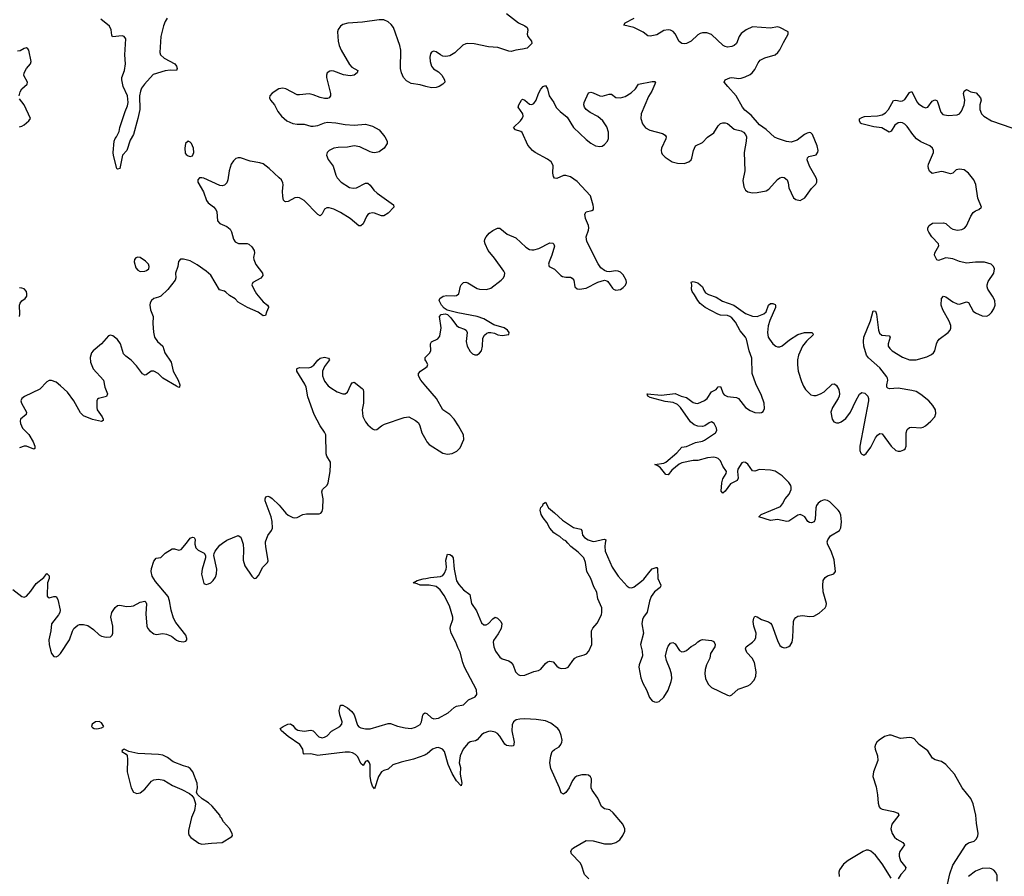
# Model space of a CAD drawing. Header units: inches. Extents: x 1694897 to 1849880, y 907231 to 1017944.
# Tile 100 of 171: x 1826431 to 1835083, y 937073 to 944598. Entities that reach past the tile are written whole.
import ezdxf

# ---------------------------------------------------------------- set-up
doc = ezdxf.new("R2010")
doc.units = ezdxf.units.IN
doc.header["$MEASUREMENT"] = 0
for name, color, linetype in [('B8923', 7, 'Continuous'), ('B8924', 7, 'Continuous'), ('B8933', 7, 'Continuous'), ('B8934', 7, 'Continuous')]:
    doc.layers.add(name, color=color, linetype=linetype)

msp = doc.modelspace()

# ---------------------------------------------------------------- linework, layer by layer
at = {"layer": 'B8923', "color": 6}
for points, elevation in [([(1826370, 939591.7), (1826450, 939531.8), (1826470, 939526), (1826490, 939534.9), (1826530, 939576.5), (1826575.8, 939644.2), (1826642.4, 939697.6), (1826670, 939731.5), (1826690, 939712.2), (1826689.3, 939690), (1826675.6, 939650), (1826673.5, 939533.5), (1826690, 939520.2), (1826730, 939531.8), (1826750.8, 939530.8), (1826764.7, 939504.7), (1826786.8, 939410), (1826783.8, 939390), (1826773, 939370), (1826711.3, 939290), (1826705.2, 939230), (1826687.7, 939150), (1826689.3, 939110), (1826700.9, 939060.9), (1826711.1, 939031.1), (1826730, 939004.9), (1826750, 939001.1), (1826770, 939010.3), (1826790, 939029.1), (1826868.2, 939150), (1826894.2, 939225.8), (1826907.8, 939250), (1826941.6, 939278.4), (1826956.2, 939283.8), (1826990, 939285), (1827030, 939274.8), (1827080.2, 939240.2), (1827130, 939193.6), (1827150, 939182.8), (1827190, 939174), (1827230, 939178), (1827244.4, 939190), (1827250.5, 939210), (1827247.8, 939270), (1827230.9, 939350), (1827241.8, 939390), (1827270, 939435), (1827290, 939450.9), (1827310, 939455.3), (1827370, 939444.2), (1827410, 939444.6), (1827430, 939449.5), (1827490, 939480.5), (1827530, 939490.1), (1827540.1, 939480.1), (1827545.5, 939465.5), (1827538.8, 939378.8), (1827548.9, 939270), (1827555.8, 939250), (1827570, 939231), (1827610, 939202), (1827630, 939198.5), (1827690, 939204.8), (1827720.7, 939200.7), (1827763.8, 939183.8), (1827810, 939147.6), (1827830, 939139.5), (1827870, 939132.4), (1827890, 939139.1), (1827898.4, 939150), (1827898.9, 939161.1), (1827890.9, 939190), (1827802.3, 939302.3), (1827781.1, 939341.1), (1827761.3, 939410), (1827748.2, 939491.8), (1827735.4, 939530), (1827623.4, 939663.4), (1827593.7, 939710), (1827586.7, 939750), (1827590, 939776), (1827610, 939840.7), (1827630, 939866.5), (1827670, 939873.8), (1827709.6, 939910.4), (1827770, 939948.6), (1827790, 939949.3), (1827830, 939937), (1827850, 939942.5), (1827895.7, 940000)], 700), ([(1827970.2, 940000), (1827969.6, 939990), (1827979.6, 939959.6), (1827999, 939939), (1828051.9, 939911.9), (1828064.4, 939890), (1828064.5, 939870), (1828032.8, 939770), (1828028.4, 939728.4), (1828050, 939644.9), (1828070, 939637.4), (1828090, 939642.7), (1828110, 939652.3), (1828130, 939670.2), (1828150, 939700.2), (1828160.3, 939730), (1828162.8, 939770), (1828137.5, 939890), (1828139.2, 939910), (1828147.3, 939930), (1828190, 939982.2), (1828214, 940000)], 700), ([(1828390.6, 940000), (1828393.8, 939990), (1828396.9, 939943.1), (1828393.2, 939850), (1828410, 939800.2), (1828470, 939708.5), (1828490, 939690.4), (1828510, 939690.7), (1828530, 939714), (1828568.3, 939790), (1828607.6, 939830), (1828614.5, 939845.5), (1828593.2, 939970), (1828591.6, 940000)], 700), ([(1830000, 939630.3), (1829950, 939629.2), (1829922.9, 939642.9), (1829888, 939650), (1829924, 939670), (1829974.9, 939685.1), (1830000, 939689.8)], 600), ([(1830000, 938143.2), (1829990, 938138), (1829890, 938102.6), (1829783.9, 938076.1), (1829710, 938051.4), (1829670, 938014.5), (1829630, 938003.7), (1829610, 937991.5), (1829582.5, 937950), (1829550, 937841.6), (1829530, 937864.2), (1829519.1, 937899.1), (1829510.5, 937950.5), (1829510, 938053.2), (1829505.3, 938070), (1829490, 938089.7), (1829470, 938080.5), (1829450, 938047), (1829430, 938063.1), (1829401, 938121), (1829382.2, 938142.2), (1829356.6, 938156.6), (1829330, 938163.9), (1829290, 938164.4), (1829070, 938136), (1829050, 938135.6), (1828990, 938148.4), (1828930, 938144.7), (1828925.1, 938150), (1828919.2, 938190), (1828893, 938230), (1828790, 938302), (1828731.8, 938350), (1828720.9, 938370), (1828746.3, 938390), (1828786.9, 938410), (1828810, 938411.2), (1828830, 938396.4), (1828851.5, 938371.5), (1828876.1, 938356.1), (1828929.2, 938349.2), (1828990, 938356.6), (1829010, 938352), (1829059.3, 938299.3), (1829090, 938290.7), (1829110, 938294.5), (1829133, 938306.9), (1829170, 938346.6), (1829245.4, 938390), (1829260.9, 938410), (1829264.7, 938430), (1829244.2, 938490), (1829239, 938530), (1829250, 938575.5), (1829263, 938577), (1829270, 938577), (1829310, 938553.2), (1829350, 938522.1), (1829370.7, 938490), (1829400.3, 938400.3), (1829410, 938386.9), (1829430, 938377), (1829470, 938368.8), (1829510, 938369.2), (1829670, 938415.1), (1829690, 938416.2), (1829750, 938393), (1829817.2, 938377.2), (1829870, 938372.2), (1829910, 938382.3), (1829950, 938406.8), (1829960.9, 938430), (1829973, 938487), (1829979.3, 938500.7), (1829990, 938509.2), (1830000, 938505.7)], 600)]:
    msp.add_lwpolyline(points, dxfattribs=dict(at, elevation=elevation))
at = {"layer": 'B8923', "color": 6, "elevation": 700}
for points in [[(1827130, 938433), (1827096, 938430), (1827068.2, 938410), (1827063, 938390), (1827070, 938378.8), (1827084.7, 938370), (1827110, 938369.2), (1827150, 938378.4), (1827169.3, 938390), (1827150, 938420.7)], [(1827350, 938188.7), (1827330, 938178), (1827327.7, 938170), (1827366.4, 938146.4), (1827374.2, 938134.2), (1827377.8, 938097.8), (1827375, 937990), (1827411.1, 937850), (1827431.6, 937811.6), (1827461.4, 937801.4), (1827490, 937807.4), (1827530, 937839.3), (1827590, 937909), (1827610, 937920.6), (1827650, 937926.1), (1827697.9, 937917.9), (1827773, 937870), (1827856.6, 937836.6), (1827921.8, 937801.8), (1827943.4, 937783.4), (1827959.8, 937759.8), (1827975.8, 937710), (1827966.7, 937650), (1827941.3, 937590), (1827914.6, 937474.6), (1827913.4, 937450), (1827920.4, 937430), (1827934.3, 937414.3), (1828005.1, 937365.1), (1828030, 937354.6), (1828115.2, 937364.8), (1828210, 937368.5), (1828296, 937424), (1828300.7, 937430), (1828298.9, 937450), (1828274.1, 937494.1), (1828222.9, 937550), (1828203.7, 937583.7), (1828195.3, 937590), (1828189, 937610), (1828120.9, 937690), (1828090, 937718), (1828034.9, 937754.9), (1827996, 937790), (1827984, 937810), (1827992.3, 937850), (1827989.4, 937890), (1827951.1, 937990), (1827930, 938021.3), (1827910, 938032.1), (1827870, 938042.8), (1827778.5, 938078.5), (1827730, 938116.8), (1827690, 938136.4), (1827650, 938143.1), (1827468.1, 938151.9), (1827389.1, 938169.1)]]:
    msp.add_lwpolyline(points, close=True, dxfattribs=at)
at = {"layer": 'B8924', "color": 6}
for points, elevation in [([(1830000, 944011.2), (1829950, 944024.4), (1829870, 944038.6), (1829830, 944060.3), (1829804.2, 944090), (1829786.1, 944130), (1829777.6, 944170), (1829779.7, 944330), (1829772.7, 944370), (1829714.5, 944530), (1829695.9, 944555.9), (1829670, 944579.9), (1829630, 944596.8), (1829590, 944596.8), (1829444.3, 944575.7), (1829313.2, 944566.8), (1829270, 944555.2), (1829250, 944540.8), (1829230, 944512.8), (1829224.6, 944490), (1829229.5, 944410), (1829237.9, 944370), (1829254.7, 944330), (1829330, 944203.1), (1829350, 944181.5), (1829402.9, 944150), (1829395.4, 944130), (1829370, 944109.6), (1829334, 944106), (1829274.8, 944114.8), (1829190, 944146.5), (1829170, 944148.5), (1829155.3, 944144.7), (1829133.2, 944130), (1829126, 944110), (1829127.8, 944090), (1829162.9, 943950), (1829161.1, 943930), (1829151.6, 943910), (1829135.8, 943904.2), (1829110, 943904.7), (1829070, 943913.6), (1829010, 943937.3), (1828974.1, 943945.9), (1828890, 943936.4), (1828870, 943938.8), (1828770, 943991.8), (1828742.9, 943997.1), (1828709.4, 943990.6), (1828650, 943951.1), (1828629.1, 943930), (1828626, 943910), (1828633.8, 943890), (1828670.1, 943850.1), (1828700.6, 943790), (1828730, 943750.2), (1828779.6, 943710), (1828830, 943684.8), (1828870, 943678.9), (1828930, 943680.1), (1828990, 943662.7), (1829010, 943661.9), (1829050, 943668.3), (1829110, 943691.6), (1829136.9, 943696.9), (1829210, 943691.7), (1829290, 943676), (1829370, 943670.1), (1829470, 943679.2), (1829530, 943663.7), (1829590.2, 943630), (1829638.6, 943570), (1829658.7, 943530), (1829660.3, 943510), (1829633.1, 943470), (1829590, 943437.7), (1829552.1, 943427.9), (1829530, 943431.7), (1829510, 943436.8), (1829419.8, 943479.8), (1829370, 943490.3), (1829310, 943477.5), (1829230, 943474.8), (1829190, 943468.2), (1829150, 943448.8), (1829132.1, 943430), (1829127.8, 943407.8), (1829142.2, 943370), (1829186.3, 943310), (1829210, 943233), (1829221.5, 943210), (1829256.5, 943170), (1829330, 943123.5), (1829362.2, 943117.8), (1829390, 943121.3), (1829470, 943162.4), (1829490, 943162.4), (1829510, 943143.8), (1829541.7, 943101.7), (1829572.6, 943072.6), (1829714.9, 942970), (1829719.5, 942950), (1829670, 942896.9), (1829630, 942873.7), (1829610, 942875.1), (1829550, 942897.4), (1829530, 942900.4), (1829504.6, 942895.4), (1829490, 942885.5), (1829479.5, 942870), (1829450, 942804.1), (1829430, 942787.5), (1829410, 942788.3), (1829336, 942850), (1829250, 942903.6), (1829190, 942932.8), (1829150, 942946.1), (1829130, 942945.9), (1829110, 942933.2), (1829090, 942892.3), (1829070, 942873.6), (1829050, 942885.2), (1828930, 943008.6), (1828890, 943032.1), (1828870, 943035.5), (1828850, 943032.3), (1828790, 943001.6), (1828770, 942998.4), (1828761.7, 943001.7), (1828750, 943011.2), (1828743.4, 943043.4), (1828741.6, 943090), (1828747.5, 943147.5), (1828744.5, 943164.5), (1828730.4, 943190), (1828710.4, 943210), (1828623.8, 943290), (1828570, 943330.3), (1828541.5, 943341.5), (1828454.8, 943354.8), (1828370, 943385.2), (1828350, 943385.7), (1828330, 943378.6), (1828310, 943358.9), (1828290, 943328.7), (1828270.1, 943269.9), (1828260.4, 943190), (1828250, 943164.2), (1828230, 943144.3), (1828210, 943138.4), (1828190, 943140.3), (1828050, 943205.8), (1828030, 943209.7), (1828010, 943207.3), (1827995.8, 943190), (1827995.3, 943170), (1828046.3, 943086.3), (1828072.3, 943010), (1828087, 942990), (1828133.2, 942953.2), (1828154.6, 942930), (1828163.4, 942910), (1828170.2, 942830), (1828190, 942807.7), (1828250, 942782.2), (1828279.1, 942759.1), (1828292.9, 942733), (1828308.8, 942668.8), (1828325.7, 942645.7), (1828353.1, 942633.1), (1828430, 942630.8), (1828444.6, 942624.6), (1828470, 942601.4), (1828491.9, 942570), (1828494.1, 942550), (1828486, 942510), (1828487.9, 942490), (1828506.9, 942446.9), (1828564, 942370), (1828566.3, 942350), (1828550, 942326.4), (1828480.2, 942290), (1828471.6, 942270), (1828487.8, 942230), (1828511.7, 942190), (1828570, 942119.8), (1828609.4, 942090), (1828615.8, 942075.8), (1828618.3, 942070), (1828598.9, 942030), (1828590, 941998.7), (1828570, 941996.3), (1828527.3, 942027.3), (1828432, 942070), (1828370, 942103.4), (1828350, 942117.5), (1828324.9, 942144.9), (1828275.1, 942175.1), (1828243.3, 942203.3), (1828230, 942211.7), (1828185.5, 942225.5), (1828110, 942354), (1828070, 942389.4), (1827990, 942444.4), (1827930, 942478.3), (1827870, 942495.1), (1827844.6, 942495.4), (1827826.5, 942473.5), (1827819.1, 942430), (1827801.3, 942370), (1827802.2, 942330), (1827797.5, 942310), (1827731.9, 942228.1), (1827670, 942169.8), (1827650, 942159.4), (1827610, 942148.6), (1827590, 942130.9), (1827578, 942110), (1827573.5, 942090), (1827580.8, 942050), (1827604.3, 941990), (1827601.7, 941930), (1827606, 941854), (1827615.1, 941810), (1827642, 941770), (1827689.6, 941729.6), (1827705, 941670), (1827761.3, 941590), (1827779.8, 941510), (1827823.5, 941430), (1827839.3, 941390), (1827835.5, 941370), (1827830, 941368.1), (1827810, 941377.7), (1827690, 941448.9), (1827648.5, 941490), (1827610, 941511.3), (1827584.9, 941510), (1827543.3, 941476.7), (1827530, 941474), (1827510, 941486.7), (1827457.1, 941557.1), (1827410, 941605.8), (1827362.5, 941642.5), (1827343.9, 941663.9), (1827316.2, 941750), (1827290, 941789.1), (1827250, 941822), (1827230, 941827.4), (1827210, 941821.7), (1827149, 941751), (1827077.3, 941690), (1827063.2, 941670), (1827050.2, 941630), (1827052.2, 941590), (1827075.7, 941530), (1827168.3, 941430), (1827178.8, 941370), (1827201.9, 941310), (1827192.8, 941287.2), (1827124.6, 941270), (1827115.7, 941264.3), (1827108.5, 941250), (1827107.6, 941190), (1827112.9, 941170), (1827154.9, 941110), (1827164.7, 941090), (1827164.4, 941075.6), (1827150, 941068.3), (1827070, 941085.1), (1826990, 941117.9), (1826963.8, 941143.8), (1826907.4, 941250), (1826850, 941324.8), (1826790, 941382.9), (1826750, 941414.5), (1826710.3, 941429.7), (1826690, 941428.4), (1826670, 941416.9), (1826607.2, 941352.8), (1826472.9, 941287.1), (1826450.3, 941270), (1826441.3, 941250), (1826446.7, 941230), (1826489.5, 941150), (1826487.9, 941130), (1826438.9, 941090), (1826433.7, 941070), (1826437.4, 941050), (1826455.9, 941010), (1826512.5, 940952.5), (1826549.5, 940890), (1826564.8, 940850), (1826564.9, 940830), (1826556.1, 940823.9), (1826490.3, 940850.3), (1826470, 940852.3), (1826430, 940835.7)], 700), ([(1827726.5, 944610), (1827710, 944582.3), (1827694.9, 944545.1), (1827672.4, 944450), (1827660.8, 944310), (1827669.4, 944289.4), (1827700.2, 944260.2), (1827793.8, 944210), (1827810.1, 944190), (1827813.9, 944170), (1827810.1, 944150), (1827753.2, 944153.2), (1827710, 944148.6), (1827604.8, 944115.2), (1827527.7, 944032.3), (1827502.4, 943997.6), (1827491.9, 943970), (1827484.5, 943930), (1827486, 943810), (1827468.6, 943730), (1827430.4, 943589.6), (1827401.1, 943538.9), (1827372.4, 943447.6), (1827333, 943407), (1827310, 943289.6), (1827290, 943284.5), (1827285.6, 943290), (1827254.5, 943405.5), (1827252.3, 943432.3), (1827261.3, 943530), (1827270, 943554.9), (1827282.8, 943570), (1827304.6, 943615.4), (1827311.2, 943651.2), (1827357.6, 943790), (1827379.3, 943840.7), (1827384.8, 943870), (1827378.6, 943930), (1827339.5, 944010), (1827327.3, 944070), (1827329.7, 944090), (1827351.9, 944150), (1827361.8, 944210), (1827355.8, 944290), (1827362.4, 944430), (1827350, 944449.9), (1827330, 944457), (1827246.6, 944446.6), (1827240.7, 944460.7), (1827235, 944510), (1827220.1, 944540.1), (1827143.4, 944603.4)], 600), ([(1826425, 943930), (1826435.1, 943964.9), (1826450, 943989.3), (1826497.1, 944030), (1826498.5, 944050), (1826468.2, 944108.2), (1826470.7, 944130), (1826491.6, 944170), (1826527.1, 944210), (1826532.2, 944230), (1826511.1, 944330), (1826501.3, 944341.3), (1826490, 944349.5), (1826470, 944346), (1826435, 944325), (1826410, 944321.2)], 700), ([(1826430, 943657.9), (1826450, 943661.4), (1826470, 943673.1), (1826511, 943710), (1826524.4, 943730), (1826469.9, 943850), (1826430, 943902.3)], 700), ([(1826429.1, 941990), (1826432.2, 942010), (1826430.4, 942089.6), (1826433.8, 942106.2), (1826450, 942129.2), (1826478.3, 942150), (1826493.8, 942170), (1826494.8, 942190), (1826489.7, 942210), (1826470, 942232.4), (1826450, 942240.4), (1826430, 942241.2)], 700), ([(1828591.6, 940000), (1828591, 940010), (1828610, 940067.2), (1828643.9, 940110), (1828651.9, 940130), (1828650.4, 940189.6), (1828641.5, 940230), (1828587.5, 940370), (1828586.9, 940390), (1828593.9, 940406.1), (1828610, 940413), (1828630, 940406.2), (1828650, 940391.9), (1828710, 940334.6), (1828770, 940262.7), (1828790, 940244.7), (1828830, 940224.1), (1828850, 940220.9), (1828870, 940224.9), (1828917.6, 940250), (1828950, 940257.7), (1829062.9, 940257.1), (1829076.8, 940263.2), (1829090, 940278), (1829095.1, 940304.9), (1829096.6, 940390), (1829085.9, 940450), (1829090.8, 940470), (1829131.4, 940510), (1829141.3, 940530), (1829158.8, 940630), (1829163.4, 940690), (1829160.9, 940710), (1829130, 940762.2), (1829123.9, 940783.9), (1829120.4, 940950), (1829110, 940975.3), (1829070.6, 941030.6), (1829019.7, 941130), (1828963.5, 941283.5), (1828948.9, 941370), (1828937.4, 941397.4), (1828866.3, 941510), (1828865.6, 941530), (1828870, 941534.9), (1828890, 941543.2), (1828970, 941540.6), (1828990, 941545.2), (1829016.6, 941563.4), (1829050, 941606.8), (1829070, 941625), (1829110, 941634), (1829144.5, 941624.5), (1829152.6, 941610), (1829108.7, 941551.3), (1829090.5, 941510), (1829090.5, 941470), (1829110, 941421.5), (1829141.8, 941381.8), (1829163.9, 941363.9), (1829221.3, 941330), (1829270, 941312.4), (1829290, 941312.2), (1829310, 941324.7), (1829339.6, 941390), (1829352, 941408), (1829370, 941412.4), (1829439.2, 941359.2), (1829448.4, 941348.4), (1829452.4, 941330), (1829452.3, 941230), (1829439.8, 941170), (1829447.2, 941112.8), (1829470, 941064.2), (1829490, 941038.2), (1829530, 941003.7), (1829550, 940993.7), (1829570, 940997), (1829610.8, 941030), (1829636.4, 941043.6), (1829810, 941104.1), (1829850, 941108.8), (1829910, 941076.8), (1829936, 941056), (1829948.3, 941030), (1829964.5, 940970), (1830000, 940907.9)], 700), ([(1830000, 941600.8), (1829994.5, 941610), (1829995.2, 941630), (1830000, 941635)], 700), ([(1830000, 941378.6), (1829955.9, 941430), (1829934.9, 941470), (1829936.6, 941490), (1829951.9, 941510), (1830000, 941541.5)], 700), ([(1827895.7, 940000), (1827930, 940043.2), (1827950, 940052.8), (1827964.9, 940050), (1827971.9, 940031.9), (1827970.2, 940000)], 700), ([(1828214, 940000), (1828250, 940026.6), (1828350, 940067.4), (1828373.2, 940053.2), (1828390.6, 940000)], 700)]:
    msp.add_lwpolyline(points, dxfattribs=dict(at, elevation=elevation))
at = {"layer": 'B8924', "color": 6, "elevation": 700}
for points in [[(1827910, 943529.6), (1827888.4, 943510), (1827882.2, 943470), (1827885.9, 943425.9), (1827893.4, 943413.4), (1827910, 943401.7), (1827930, 943397), (1827950, 943400.5), (1827962, 943430), (1827959.4, 943470), (1827940.5, 943510), (1827930, 943521.3)], [(1827470, 942513), (1827450, 942505.1), (1827440.9, 942490), (1827438, 942470), (1827450, 942417.6), (1827470, 942396.5), (1827490, 942386.2), (1827530, 942387.7), (1827546.3, 942393.7), (1827566, 942410), (1827569.4, 942430), (1827562.7, 942450), (1827537.7, 942477.7), (1827490, 942507.8)]]:
    msp.add_lwpolyline(points, close=True, dxfattribs=at)
at = {"layer": 'B8933', "color": 6, "elevation": 600}
for points in [[(1830000, 939689.8), (1830042.2, 939697.8), (1830130, 939705.7), (1830150, 939716.8), (1830164, 939736), (1830177.3, 939770), (1830180.4, 939790), (1830176.5, 939850), (1830190, 939902), (1830210, 939899), (1830224.4, 939890), (1830239.7, 939870), (1830249.1, 939770), (1830269.8, 939669.8), (1830290, 939635.1), (1830330, 939590.1), (1830387.7, 939547.7), (1830402, 939470), (1830443.7, 939403.7), (1830490, 939298.8), (1830510, 939283.2), (1830530, 939282.3), (1830550, 939294.8), (1830590, 939335.8), (1830610, 939347.9), (1830630, 939341.6), (1830660.2, 939310), (1830666.3, 939290), (1830660.8, 939250), (1830636.8, 939203.2), (1830594.8, 939145.2), (1830591.1, 939130), (1830597.4, 939090), (1830612.9, 939050), (1830650, 938997.5), (1830670, 938983.2), (1830730, 938965.3), (1830751, 938950), (1830767.2, 938927.2), (1830786.3, 938870), (1830810, 938846), (1830830, 938838.2), (1830870, 938840.2), (1830950, 938870.7), (1830990, 938879.8), (1831010, 938893.7), (1831050, 938941.2), (1831070, 938956.1), (1831090, 938962.2), (1831117.5, 938957.4), (1831150, 938919), (1831170, 938903.5), (1831190, 938899.3), (1831230, 938902), (1831250, 938910.2), (1831259.5, 938920.5), (1831291.2, 938970), (1831310, 938990.2), (1831330, 939000.9), (1831390, 939017.5), (1831411.9, 939028.1), (1831433.3, 939050), (1831457.1, 939110), (1831456.6, 939230), (1831467, 939253), (1831504.3, 939295.7), (1831542.7, 939370), (1831547.8, 939392.2), (1831545.6, 939430), (1831510.6, 939510), (1831503.2, 939570), (1831474.8, 939614.8), (1831450.5, 939690), (1831415.4, 939750), (1831402.4, 939830), (1831387.7, 939870), (1831339.7, 939919.7), (1831273.1, 939970), (1831246.4, 940000)], [(1831577, 940000), (1831572.5, 939970), (1831574.3, 939930), (1831638.1, 939790), (1831689.5, 939709.5), (1831770, 939620.8), (1831787.1, 939610), (1831810, 939607.3), (1831830, 939615.4), (1831895.3, 939664.8), (1831916.3, 939683.6), (1831970, 939753.8), (1831990, 939772.7), (1832025.2, 939785.2), (1832030, 939785.5), (1832036.2, 939776.2), (1832038.5, 939690), (1832063.5, 939630), (1832061.6, 939618.4), (1832059.6, 939610), (1832010, 939571.2), (1831979.9, 939530), (1831964, 939490), (1831945.7, 939394.3), (1831911.5, 939350), (1831903.1, 939330), (1831897.3, 939290), (1831912.5, 939210), (1831887.6, 939110), (1831902.2, 939050), (1831904.1, 939010), (1831875.4, 938930), (1831872.9, 938910), (1831890, 938816), (1831906.5, 938770), (1831939, 938710), (1831964.2, 938644.2), (1831990, 938614.9), (1832010, 938604.4), (1832030, 938601.6), (1832050, 938608.2), (1832090, 938645.5), (1832130, 938708.5), (1832156.7, 938783.4), (1832161.7, 938810), (1832158.1, 938850), (1832148, 938890), (1832113.9, 938970), (1832107.3, 939010), (1832120.3, 939070), (1832130, 939094), (1832150, 939122), (1832170, 939127.2), (1832190, 939114.9), (1832230, 939057.3), (1832250, 939045.6), (1832270, 939047.8), (1832290, 939057.6), (1832330, 939092.8), (1832370, 939111.3), (1832390, 939133), (1832412.5, 939147.5), (1832432.2, 939152.2), (1832510, 939143.1), (1832530, 939136.3), (1832542.4, 939110), (1832540.2, 939090), (1832502, 939030), (1832494.4, 938990), (1832466.5, 938930), (1832454.1, 938890), (1832451.8, 938851.8), (1832458.8, 938810), (1832481.7, 938761.7), (1832510, 938730.2), (1832650, 938663.6), (1832670, 938659.5), (1832690, 938667), (1832743.7, 938716.3), (1832830, 938745.3), (1832850, 938757.8), (1832884.5, 938795.5), (1832900.5, 938830), (1832904, 938870), (1832888.9, 938950), (1832867.5, 938990), (1832819.8, 939039.8), (1832807.5, 939070), (1832815.2, 939090), (1832870.5, 939130), (1832890.2, 939149.8), (1832898.7, 939170), (1832901.2, 939210), (1832883.5, 939270), (1832877.1, 939310), (1832880.8, 939339.2), (1832890, 939356.9), (1832910, 939352.5), (1832948.5, 939328.5), (1833009.7, 939309.7), (1833030, 939297.5), (1833040.8, 939280.8), (1833090, 939144.6), (1833110, 939101.8), (1833130, 939085.8), (1833150, 939081), (1833170, 939083.2), (1833190, 939090.2), (1833200.4, 939099.6), (1833219.9, 939130), (1833226.3, 939170), (1833229.9, 939310.1), (1833237.3, 939330), (1833250, 939345.6), (1833270, 939357), (1833310, 939363.8), (1833370, 939356.2), (1833410, 939359.2), (1833456.9, 939383.1), (1833509.8, 939430), (1833519, 939450), (1833520.6, 939470), (1833491.3, 939571.3), (1833488.4, 939628.4), (1833492.7, 939670), (1833510, 939698.9), (1833530, 939711.4), (1833584.7, 939730), (1833599.8, 939750), (1833587, 939853), (1833561.4, 939930), (1833528.9, 939990), (1833528.4, 940000)], [(1830000, 938505.7), (1830010, 938502.2), (1830050, 938464.7), (1830070, 938455), (1830110, 938461.1), (1830196.3, 938510), (1830250, 938555.5), (1830270, 938566.4), (1830330, 938579.7), (1830376, 938624), (1830434, 938650), (1830448.5, 938670), (1830445.3, 938710), (1830340.4, 938910), (1830324.1, 938950), (1830301.5, 939041.5), (1830281.4, 939081.4), (1830264.8, 939130), (1830221.3, 939210), (1830214.6, 939250), (1830216.2, 939270), (1830236.9, 939330), (1830237.2, 939350), (1830206.8, 939450), (1830160, 939540), (1830126.9, 939590), (1830090, 939619.4), (1830030, 939631), (1830000, 939630.3)], [(1831431.7, 937050), (1831394.5, 937090), (1831368.6, 937170), (1831356.8, 937190), (1831278.5, 937270), (1831275.1, 937290), (1831281.7, 937310), (1831296.6, 937323.4), (1831410, 937386.4), (1831470, 937384.5), (1831570, 937359.6), (1831630, 937359.6), (1831670, 937368.9), (1831705.8, 937394.2), (1831730.9, 937430), (1831748.7, 937470), (1831747.7, 937490), (1831730.5, 937530.5), (1831647, 937630), (1831615.6, 937655.6), (1831570, 937664.2), (1831544.9, 937684.8), (1831510, 937758.2), (1831461.3, 937830), (1831452.5, 937850), (1831454.7, 937930), (1831447, 937947), (1831430, 937961), (1831410, 937965.7), (1831370, 937964.3), (1831327.1, 937952.9), (1831310, 937939.8), (1831290, 937913.1), (1831259.3, 937850), (1831230, 937808.4), (1831210, 937795.8), (1831190, 937805.1), (1831175, 937850), (1831098.7, 938018.7), (1831089.3, 938070), (1831096.8, 938130), (1831110, 938168.9), (1831130, 938186.8), (1831170, 938211.1), (1831185.2, 938230), (1831193.8, 938250), (1831197.2, 938270), (1831190, 938308.4), (1831173.4, 938350), (1831158.8, 938370), (1831098.3, 938418.3), (1831050, 938439.7), (1830970, 938451.2), (1830870, 938455.8), (1830826.8, 938453.2), (1830794, 938446), (1830770, 938429.8), (1830757.4, 938402.6), (1830756.5, 938350), (1830777, 938250), (1830770, 938219.8), (1830750, 938214.8), (1830710, 938222.8), (1830693.5, 938233.5), (1830650, 938304.4), (1830630, 938326.8), (1830610, 938339.8), (1830570, 938347.4), (1830550, 938345.1), (1830510, 938329.7), (1830490, 938316.5), (1830450, 938272.7), (1830436.4, 938263.6), (1830390, 938253.7), (1830370, 938241), (1830326.6, 938190), (1830302.9, 938130), (1830294.7, 938090), (1830294, 938070), (1830303.9, 938030), (1830300.1, 937970), (1830315.5, 937890), (1830310.9, 937869.1), (1830270, 937912.5), (1830230, 937976.3), (1830195.4, 938055.4), (1830164.5, 938170), (1830146.7, 938190), (1830110, 938204.2), (1830090, 938202.5), (1830059.2, 938190), (1830011, 938149), (1830000, 938143.2)], [(1834573, 936947), (1834604.5, 937095.5), (1834630.4, 937169.6), (1834747.2, 937352.8), (1834770, 937367.9), (1834819, 937381), (1834839.1, 937400.9), (1834851.3, 937428.7), (1834853.3, 937450), (1834838.4, 937538.4), (1834832.3, 937610), (1834810.8, 937710), (1834790, 937755.2), (1834712.9, 937850), (1834644.1, 937970), (1834570, 938055.4), (1834530, 938081.6), (1834475.3, 938095.3), (1834451.1, 938110), (1834410, 938174.3), (1834335.2, 938230), (1834290, 938279.9), (1834270, 938289.9), (1834250, 938291.9), (1834170, 938282.9), (1834090, 938311.5), (1834070, 938311.4), (1834030, 938299.6), (1833983, 938270), (1833963, 938250), (1833950.9, 938230), (1833946, 938210), (1833947.9, 938190), (1833969.5, 938130), (1833970.7, 938090.7), (1833934, 937990), (1833928.4, 937948.4), (1833958.2, 937858.2), (1833969, 937790), (1833974.3, 937714.3), (1833983.3, 937683.3), (1833991.8, 937671.8), (1834010, 937661.5), (1834110, 937642.1), (1834150, 937627.7), (1834155, 937610), (1834094, 937530), (1834086.1, 937490), (1834097.1, 937450), (1834116.9, 937416.9), (1834137.9, 937397.9), (1834192.6, 937370), (1834206, 937350), (1834166.3, 937290), (1834159.6, 937270), (1834159.4, 937250), (1834169.8, 937209.8), (1834217.5, 937150), (1834211.4, 937130), (1834175.2, 937090), (1834150, 937049.9)], [(1834090, 937056.5), (1834010, 937181.3), (1833950, 937258.5), (1833910, 937294.5), (1833890, 937302), (1833870, 937301.8), (1833842.4, 937290), (1833710, 937212.2), (1833670, 937178.9), (1833634.7, 937130), (1833628.4, 937110), (1833632.5, 937070)], [(1835021.6, 937030), (1835020.4, 937080.4), (1835007.6, 937107.6), (1834990, 937126.9), (1834970, 937138.6), (1834950, 937143.8), (1834890, 937140.6), (1834830, 937117.3), (1834770, 937072.4)]]:
    msp.add_lwpolyline(points, dxfattribs=at)
at = {"layer": 'B8934', "color": 6}
for points, elevation in [([(1830710, 944651.3), (1830813.4, 944570), (1830870, 944544.3), (1830890.1, 944530.1), (1830896.8, 944510), (1830889.5, 944469.5), (1830896, 944450), (1830927.2, 944410), (1830931.1, 944390), (1830890, 944349), (1830850, 944338.4), (1830790, 944331.2), (1830750, 944317.9), (1830730, 944320.5), (1830633.1, 944353.1), (1830550, 944359.5), (1830425.4, 944385.4), (1830370.1, 944389.9), (1830350, 944386.7), (1830325, 944375), (1830254.8, 944305.2), (1830210, 944279.5), (1830174.9, 944274.9), (1830150, 944278.8), (1830128.3, 944288.4), (1830090, 944315.4), (1830070, 944322.2), (1830061.5, 944318.5), (1830050, 944312.1), (1830042.1, 944297.9), (1830035.8, 944270), (1830038.7, 944230), (1830048.6, 944190), (1830067, 944167), (1830110, 944139.1), (1830139.8, 944110), (1830164.7, 944070), (1830165.4, 944050), (1830149.2, 944030), (1830116.5, 944010), (1830090, 944001.2), (1830050, 943997.9), (1830000, 944011.2)], 700), ([(1830000, 941635), (1830031.9, 941668.1), (1830044.3, 941690), (1830041.7, 941750), (1830050, 941767.7), (1830104.3, 941795.7), (1830122.9, 941817.1), (1830133.9, 941890), (1830121, 941990), (1830133.1, 942006.9), (1830170, 942013.7), (1830190, 942006.7), (1830220, 941980), (1830270, 941910.2), (1830290, 941896.2), (1830339.7, 941879.7), (1830355.5, 941870), (1830363.1, 941850), (1830352.8, 941770), (1830363, 941730), (1830390, 941683.1), (1830410, 941663.1), (1830430, 941653.7), (1830450, 941653.7), (1830470, 941667), (1830488.3, 941690), (1830498.4, 941730), (1830501.3, 941798.7), (1830514.9, 941825.1), (1830535.5, 941844.4), (1830550, 941850.2), (1830570.2, 941850.2), (1830603.1, 941843.1), (1830631.3, 941830), (1830670, 941823.8), (1830728.7, 941831.3), (1830732.7, 941850), (1830716, 941870), (1830689.2, 941890), (1830597, 941917), (1830509.6, 941970), (1830452.3, 941990), (1830282.3, 942022.3), (1830186, 942046), (1830162.3, 942062.3), (1830136.9, 942090), (1830116, 942130), (1830124, 942150), (1830151.1, 942168.9), (1830184.8, 942175.2), (1830250, 942171), (1830270, 942175.6), (1830289.1, 942190.9), (1830304.1, 942256), (1830310.8, 942270), (1830330, 942288.4), (1830350, 942290.8), (1830370, 942285), (1830450, 942236.3), (1830470, 942230.5), (1830531.5, 942228.5), (1830570, 942240.7), (1830662.2, 942310), (1830682.2, 942330), (1830692.2, 942350), (1830692.7, 942370), (1830685.4, 942390), (1830604.3, 942504.3), (1830548.1, 942570), (1830519.9, 942630), (1830516.2, 942650), (1830518.9, 942670), (1830529.9, 942690.1), (1830557.4, 942722.6), (1830590, 942746.7), (1830630, 942766.5), (1830650, 942765.6), (1830714.4, 942714.4), (1830790, 942682.5), (1830879, 942599), (1830910, 942580.4), (1830930, 942575), (1830950, 942574.7), (1830993.5, 942586.5), (1831090, 942638.6), (1831116.1, 942636.1), (1831125.9, 942625.9), (1831129.1, 942609.1), (1831106.4, 942530), (1831082.6, 942470), (1831077.8, 942450), (1831082.4, 942430), (1831130, 942405.2), (1831186.9, 942350), (1831201.4, 942341.4), (1831230, 942334.6), (1831270, 942335.3), (1831287, 942327), (1831299.2, 942310), (1831310.2, 942250.2), (1831330, 942232.9), (1831350.2, 942230.2), (1831410, 942239), (1831510, 942291.5), (1831570, 942308.4), (1831590, 942304.4), (1831598, 942298), (1831639.8, 942239.8), (1831650, 942230.2), (1831670, 942221.8), (1831711.4, 942228.6), (1831734.5, 942245.5), (1831753.1, 942266.9), (1831762, 942290), (1831760.2, 942310), (1831735.1, 942355.1), (1831710, 942380.3), (1831690, 942389.8), (1831670, 942392.6), (1831610, 942384.1), (1831590, 942386.6), (1831570, 942393.3), (1831538.4, 942418.4), (1831513.6, 942453.6), (1831413.6, 942650), (1831408.8, 942690), (1831430.4, 942750), (1831433.1, 942770), (1831429.3, 942790), (1831403.4, 942850), (1831397.5, 942890), (1831410, 942910.2), (1831458.3, 942921.7), (1831472, 942930), (1831474.6, 942950), (1831470.7, 942969.3), (1831447.1, 943050), (1831330, 943176.4), (1831270, 943216.7), (1831230, 943230.3), (1831210, 943229.1), (1831150, 943201.3), (1831130, 943204.4), (1831121.7, 943221.7), (1831116.6, 943250), (1831118.1, 943318.1), (1831102.5, 943350), (1831070, 943373.9), (1830961.5, 943430), (1830936.2, 943450), (1830895.2, 943495.2), (1830845.7, 943605.7), (1830834.5, 943614.5), (1830787.2, 943630), (1830769.8, 943650), (1830831.9, 943708.1), (1830847.4, 943730), (1830854.7, 943750), (1830852, 943770), (1830812.6, 943830), (1830816.7, 943850), (1830839.2, 943890), (1830850, 943900.4), (1830870, 943891.1), (1830910, 943856.8), (1830930, 943852.5), (1830950, 943862.9), (1830969.9, 943890.1), (1830990.7, 943950), (1831010, 943988.7), (1831030, 944010.2), (1831050, 944020.3), (1831069.1, 943990), (1831083.7, 943930), (1831124.6, 943870), (1831145.8, 943825.8), (1831181.5, 943790), (1831241.8, 943741.8), (1831298, 943650), (1831410, 943544), (1831450, 943511.7), (1831490, 943489.4), (1831530, 943483.2), (1831550, 943488), (1831570, 943500.2), (1831597.1, 943530), (1831605.4, 943554.6), (1831604.9, 943610), (1831590, 943656.8), (1831556, 943710), (1831510, 943748), (1831442.6, 943782.6), (1831409.7, 943809.7), (1831393, 943830), (1831387.9, 943850), (1831389.9, 943870), (1831430, 943954.8), (1831450, 943960.1), (1831470, 943955.6), (1831530, 943930.1), (1831550, 943926.5), (1831610, 943945), (1831630, 943943.9), (1831670, 943915.5), (1831710, 943910.6), (1831750, 943922.6), (1831804.3, 943955.6), (1831841.1, 943990), (1831870, 944030.9), (1831990, 944056), (1832014.4, 944054.4), (1832018.4, 944050), (1832013.5, 944030), (1831986.3, 943970), (1831957.2, 943922.8), (1831891.9, 943770), (1831888.3, 943730), (1831902.9, 943682.9), (1831930, 943647), (1831968.4, 943628.4), (1832078.8, 943598.8), (1832103, 943583), (1832110.9, 943570), (1832108.8, 943550), (1832071.1, 943470), (1832066.7, 943450), (1832070.3, 943430), (1832077.6, 943417.6), (1832102.6, 943390), (1832164.2, 943350), (1832210, 943336.2), (1832270, 943333.4), (1832310, 943348.1), (1832330, 943366.3), (1832337.8, 943382.2), (1832351.6, 943448.4), (1832370, 943488.8), (1832430, 943519.7), (1832474.1, 943565.9), (1832530, 943604.1), (1832570, 943664.5), (1832590, 943684.5), (1832610, 943691.6), (1832630, 943692), (1832650, 943685.2), (1832710, 943637.5), (1832770, 943620.6), (1832790.3, 943610), (1832809, 943590), (1832816.5, 943570), (1832816.1, 943530), (1832798, 943430), (1832803.5, 943270), (1832785.7, 943185.7), (1832793.7, 943130), (1832810, 943099.3), (1832830, 943084.9), (1832870, 943076), (1832910, 943079), (1832990, 943095.5), (1833015.3, 943110), (1833090, 943194.6), (1833110, 943207.9), (1833130, 943214.2), (1833150, 943212.1), (1833175.4, 943190), (1833184.2, 943164.2), (1833190, 943122), (1833230, 943033.4), (1833250, 943018), (1833290, 943008.4), (1833330, 943033.4), (1833390, 943115.5), (1833427, 943153), (1833435.4, 943170), (1833435.6, 943190), (1833429.8, 943210), (1833371.9, 943310), (1833352.1, 943367.9), (1833354.8, 943385.2), (1833364.2, 943395.8), (1833430, 943410.4), (1833444.7, 943435.2), (1833447.1, 943450), (1833437.4, 943490), (1833398, 943590), (1833383.8, 943603.8), (1833370, 943606.9), (1833350, 943600.9), (1833327, 943590), (1833261.6, 943538.4), (1833210, 943522.3), (1833170, 943528.7), (1833090, 943553.1), (1833065, 943565), (1832990, 943632.1), (1832933.2, 943673.2), (1832858.5, 943758.5), (1832803.4, 943803.4), (1832782.2, 943830), (1832727.9, 943930), (1832652.8, 944010), (1832622.3, 944050), (1832629.8, 944070), (1832670, 944086.6), (1832690, 944089), (1832750, 944082), (1832770, 944084.8), (1832804.9, 944095.1), (1832850, 944116), (1832866.8, 944130), (1832890, 944160.2), (1832921.2, 944218.9), (1832939.2, 944240.8), (1832977.6, 944262.4), (1833069.5, 944290.5), (1833091.6, 944308.4), (1833110, 944334.2), (1833141.5, 944398.5), (1833185.1, 944470), (1833184.5, 944490), (1833110, 944528.4), (1833090, 944534.2), (1833030, 944524.5), (1832870, 944534.4), (1832815, 944510), (1832770, 944476.8), (1832752.4, 944450), (1832729.7, 944390), (1832710, 944371.8), (1832690, 944361.6), (1832650, 944356.9), (1832630, 944361.5), (1832612.2, 944372.2), (1832510, 944467.7), (1832470, 944482.3), (1832430, 944482.8), (1832410, 944477), (1832390, 944464.7), (1832330.1, 944410), (1832290.8, 944389.1), (1832270, 944385.1), (1832250, 944389.2), (1832225.8, 944405.8), (1832190, 944473.7), (1832172.6, 944492.6), (1832150, 944504.5), (1832129.1, 944509.1), (1832090, 944502.8), (1832030, 944465.5), (1831970, 944453.2), (1831950, 944456.3), (1831910, 944488.7), (1831828.4, 944528.4), (1831738.9, 944550), (1831751.3, 944570), (1831829.8, 944610)], 700), ([(1833528.4, 940000), (1833527.9, 940010), (1833532.1, 940030), (1833555.9, 940064.1), (1833635.2, 940110), (1833646.1, 940133.9), (1833652.4, 940187.6), (1833645.6, 940245.6), (1833634.7, 940274.7), (1833624.3, 940290), (1833550, 940362.7), (1833530, 940375.1), (1833501.1, 940378.9), (1833471.3, 940368.7), (1833448.9, 940350), (1833433.2, 940330), (1833425.6, 940310), (1833421.2, 940210), (1833412, 940188), (1833390, 940177.8), (1833370, 940181.8), (1833356.9, 940190), (1833329, 940230), (1833310, 940243.8), (1833290, 940250.5), (1833270, 940246.6), (1833190, 940192.1), (1833171.7, 940188.3), (1833090, 940207.6), (1833030, 940199.5), (1832925.7, 940230), (1832945.7, 940250), (1833117.2, 940322.8), (1833135.4, 940344.6), (1833158.8, 940390), (1833193, 940430), (1833209.5, 940470), (1833211.1, 940490), (1833206.4, 940506.4), (1833190, 940532.6), (1833131.7, 940590), (1833070, 940630.6), (1833030, 940640.1), (1832933.1, 940646.9), (1832890, 940633), (1832870, 940633.7), (1832830, 940694.6), (1832810, 940706.9), (1832790, 940709.9), (1832775.3, 940704.7), (1832742.4, 940650), (1832737.7, 940630), (1832743.1, 940570), (1832735, 940550), (1832678.2, 940521.8), (1832630, 940456.2), (1832610, 940438.4), (1832596.1, 940456.1), (1832600.3, 940530), (1832610, 940564.3), (1832639.2, 940610), (1832642.7, 940630), (1832610, 940676.5), (1832590, 940722.2), (1832570, 940741.9), (1832553.5, 940750), (1832530, 940753.7), (1832475.8, 940750), (1832390, 940725.4), (1832350, 940726.6), (1832250, 940704.5), (1832226.1, 940693.9), (1832160.5, 940639.5), (1832130, 940598.8), (1832110, 940602.4), (1832062.2, 940662.2), (1832039.8, 940679.8), (1832013.2, 940690), (1832090, 940702.9), (1832110, 940711.2), (1832205.8, 940794.2), (1832250, 940842.9), (1832290, 940847.1), (1832370, 940883.8), (1832430, 940895.9), (1832450, 940904.9), (1832546.2, 940970), (1832557.1, 940990), (1832555.5, 941010), (1832533.6, 941050), (1832510, 941063.8), (1832490, 941056.2), (1832450.8, 941029.2), (1832430, 941024.5), (1832390, 941028.1), (1832358.9, 941038.9), (1832326.1, 941066.1), (1832236.8, 941190), (1832210, 941217.5), (1832174.6, 941234.6), (1832102.8, 941242.8), (1831970, 941279.8), (1831949.8, 941290), (1831943.7, 941310), (1832070, 941298.4), (1832190, 941314.5), (1832243.2, 941290), (1832290, 941279.9), (1832350, 941235.4), (1832370, 941228.1), (1832390, 941227.5), (1832450, 941252.1), (1832472, 941270), (1832510, 941329.6), (1832550.6, 941349.4), (1832570, 941372), (1832590, 941374.9), (1832613, 941313), (1832622.1, 941302.1), (1832650, 941287.6), (1832730, 941278.9), (1832746.9, 941270), (1832810, 941190.2), (1832850, 941163.5), (1832890, 941148.6), (1832936, 941144), (1832950, 941146.4), (1832964.4, 941155.6), (1832976.7, 941183.3), (1832974.4, 941230), (1832950, 941295.4), (1832900.3, 941400.3), (1832866.4, 941490), (1832864.1, 941624.1), (1832841.5, 941690), (1832818.6, 941790), (1832808.9, 941810), (1832763.5, 941863.5), (1832721.9, 941941.9), (1832690, 941978.8), (1832670, 941991.9), (1832650, 941998.4), (1832590, 942002.8), (1832564.4, 942010), (1832455.8, 942070), (1832410, 942105.8), (1832390.9, 942130), (1832362.1, 942182.1), (1832339.2, 942210), (1832333.6, 942230), (1832337, 942270), (1832330, 942292), (1832350, 942298.7), (1832390, 942287.3), (1832430, 942250.9), (1832441.7, 942221.7), (1832458.3, 942198.4), (1832483.3, 942183.3), (1832550, 942161.7), (1832606.3, 942126.3), (1832706.9, 942090), (1832810, 942016.7), (1832870, 941994), (1832910, 941991.1), (1832970, 942013.7), (1832989.9, 942030.1), (1833010.8, 942090), (1833030, 942104), (1833050, 942104.1), (1833070, 942096.5), (1833073.5, 942090), (1833071.8, 942070), (1833023.6, 941956.4), (1833009.2, 941909.2), (1833000.8, 941850), (1833007, 941810), (1833018.5, 941790), (1833050, 941750.2), (1833074.4, 941730), (1833090, 941724.2), (1833110, 941724.6), (1833130, 941733.5), (1833195.5, 941784.5), (1833270, 941832.8), (1833328.6, 941848.6), (1833392, 941850), (1833402, 941842), (1833402.6, 941830), (1833345.2, 941774.8), (1833310, 941729.9), (1833274.8, 941650), (1833266.2, 941610), (1833265.2, 941565.2), (1833271.3, 941510), (1833300, 941420), (1833318.5, 941378.5), (1833337.2, 941350), (1833383.2, 941303.2), (1833410, 941295.9), (1833430, 941297.3), (1833467.9, 941310), (1833501, 941330), (1833570, 941395.2), (1833590, 941400.2), (1833610, 941384.7), (1833630, 941348), (1833634.8, 941310), (1833631.8, 941290), (1833623.8, 941270), (1833573.1, 941190), (1833560.2, 941150), (1833570.9, 941090), (1833586.5, 941066.5), (1833610, 941055.7), (1833630, 941057), (1833650, 941065), (1833690, 941095.2), (1833730.3, 941150), (1833777.2, 941250), (1833810, 941308.2), (1833830, 941322.7), (1833856.3, 941316.3), (1833883, 941290), (1833890.1, 941270), (1833890.1, 941250), (1833812.8, 940850), (1833813.8, 940813.8), (1833823.2, 940790), (1833830, 940780.3), (1833850, 940773.1), (1833870, 940787.9), (1833910, 940843.2), (1833950, 940924.3), (1833970, 940948.7), (1833990, 940962.5), (1834010, 940958.9), (1834090, 940851.3), (1834130, 940814.3), (1834150, 940807.4), (1834170, 940807.2), (1834201.4, 940818.6), (1834211.4, 940828.6), (1834219.4, 940850), (1834221.8, 940970), (1834230, 940996.6), (1834250, 941014.4), (1834270, 941017.6), (1834350, 941013.5), (1834370, 941017.6), (1834390, 941028.7), (1834437.7, 941070), (1834471.5, 941110), (1834480.5, 941139.5), (1834477.6, 941170), (1834454.3, 941210), (1834419.9, 941250), (1834350, 941306.5), (1834310, 941330.6), (1834270, 941341.7), (1834150, 941361.6), (1834075.4, 941355.4), (1834060.9, 941360.9), (1834050.8, 941370.8), (1834050.3, 941390), (1834059.2, 941430), (1834056.8, 941450), (1834050, 941460.9), (1833990, 941539.3), (1833888.4, 941628.4), (1833872.4, 941650), (1833850.2, 941730), (1833846.9, 941770), (1833849.7, 941810), (1833906.2, 941953.8), (1833930, 942039.3), (1833950, 942037.4), (1833958.7, 942010), (1833978, 941870), (1833985.4, 941845.5), (1834007.3, 941827.3), (1834070, 941820.6), (1834080.2, 941810), (1834062.9, 941750), (1834063.7, 941730), (1834076.3, 941710), (1834097.7, 941690), (1834190, 941632), (1834250, 941609.7), (1834310, 941611.2), (1834402.4, 941637.6), (1834444.7, 941655.3), (1834461.1, 941670), (1834472, 941688), (1834486.6, 941750), (1834495.5, 941770), (1834512.2, 941790), (1834591.1, 941850), (1834607.5, 941870), (1834612.9, 941887.1), (1834612.9, 941910), (1834600.1, 941950), (1834543.3, 942050), (1834527, 942090), (1834531.2, 942148.8), (1834550, 942169.4), (1834570, 942162.2), (1834630, 942119.9), (1834670, 942102.3), (1834690, 942099.7), (1834750, 942119.9), (1834770, 942113.4), (1834810, 942037.5), (1834830, 942022.8), (1834890, 941995.9), (1834930, 941993.6), (1834950, 942003.8), (1834970, 942025.2), (1834990, 942057.7), (1835002.1, 942090), (1835000.4, 942130), (1834980.9, 942170), (1834937.3, 942230), (1834931.3, 942250), (1834931.7, 942270), (1834941.9, 942298.1), (1834992.6, 942370), (1834996.9, 942410), (1834987.8, 942430), (1834967, 942450), (1834910, 942467.8), (1834830, 942467.9), (1834750, 942459.3), (1834690, 942474.4), (1834630, 942496.8), (1834570, 942506.3), (1834503.7, 942483.7), (1834490, 942487.5), (1834470.3, 942530), (1834471.6, 942550), (1834509, 942610), (1834504.7, 942630), (1834447, 942690), (1834420.9, 942730), (1834412.3, 942750), (1834410.5, 942769.5), (1834423.7, 942790), (1834452, 942810), (1834550, 942814.2), (1834570, 942807.4), (1834609.6, 942770), (1834630, 942759), (1834670.9, 942749.1), (1834710, 942755), (1834732.9, 942767.1), (1834752.3, 942787.7), (1834788.2, 942871.8), (1834810, 942904.2), (1834830, 942918.7), (1834858.7, 942930), (1834882, 942950), (1834851.1, 943031.1), (1834833.4, 943150), (1834814.6, 943190), (1834770, 943249.9), (1834730, 943278.1), (1834690, 943285.3), (1834661.1, 943278.9), (1834630, 943249.9), (1834610, 943243), (1834550, 943262.4), (1834530, 943264.3), (1834450, 943247.9), (1834426.9, 943266.9), (1834416.7, 943290), (1834414.9, 943310), (1834418.4, 943330), (1834461.9, 943430), (1834462.1, 943450), (1834452.3, 943470), (1834430, 943490.8), (1834350, 943525.7), (1834312.8, 943550), (1834278, 943590), (1834230, 943659.1), (1834210, 943678.6), (1834190, 943690.4), (1834170, 943694.5), (1834150, 943692.2), (1834120.9, 943670), (1834090, 943618.2), (1834070, 943609.8), (1834006.4, 943646.4), (1833935.4, 943655.4), (1833830, 943682.2), (1833818.3, 943690), (1833811.5, 943710), (1833812, 943728), (1833830, 943739.3), (1833853.9, 943746.1), (1833970, 943751.8), (1834010, 943762.2), (1834039, 943781), (1834066, 943810), (1834110, 943889.1), (1834128.7, 943891.3), (1834170, 943883.3), (1834190, 943884.7), (1834210, 943898.1), (1834250, 943959.4), (1834270, 943967.7), (1834314.9, 943874.9), (1834330, 943858.2), (1834370, 943831.7), (1834390, 943824.6), (1834410, 943829.5), (1834450, 943883.5), (1834473.7, 943893.7), (1834490, 943889.2), (1834497.1, 943877), (1834525.6, 943785.6), (1834544.2, 943764.2), (1834590, 943755.8), (1834670, 943761.2), (1834690, 943771.8), (1834707.1, 943792.9), (1834730, 943849.1), (1834736, 943890), (1834724.7, 943950), (1834730, 943970.8), (1834750, 943985.9), (1834790, 943963.5), (1834834.6, 943954.6), (1834874.9, 943910), (1834879.4, 943890), (1834869.3, 943849.3), (1834868, 943808), (1834883.7, 943770), (1834903.5, 943750), (1834970.3, 943710), (1835150, 943649.1)], 600), ([(1830000, 941541.5), (1830012.9, 941550), (1830018.3, 941570), (1830000, 941600.8)], 700), ([(1830000, 940907.9), (1830010, 940890.4), (1830030, 940866.7), (1830149.4, 940789.4), (1830190, 940782.4), (1830232.5, 940787.5), (1830272.7, 940807.3), (1830302, 940838), (1830334.8, 940910), (1830329.8, 940950), (1830288.1, 941030), (1830250, 941087.6), (1830210, 941128.8), (1830149.9, 941169.9), (1830093, 941270), (1830000, 941378.6)], 700), ([(1831246.4, 940000), (1831230, 940018.4), (1831209.1, 940030), (1831178.3, 940058.3), (1831150, 940071.2), (1831125.9, 940090), (1831090, 940130), (1831062.3, 940182.3), (1831030, 940220.8), (1831013.9, 940250), (1831005.6, 940290), (1831010, 940312.3), (1831026.8, 940330), (1831030, 940346), (1831050, 940358.8), (1831077.3, 940310), (1831130, 940267.2), (1831200.4, 940200.4), (1831297.4, 940137.4), (1831361.7, 940121.7), (1831371, 940111), (1831377.4, 940070), (1831393.6, 940050), (1831425.8, 940030), (1831470, 940015), (1831490, 940016), (1831552.4, 940032.4), (1831570, 940034.3), (1831581.6, 940030), (1831577, 940000)], 600)]:
    msp.add_lwpolyline(points, dxfattribs=dict(at, elevation=elevation))

doc.saveas('drawing.dxf')
